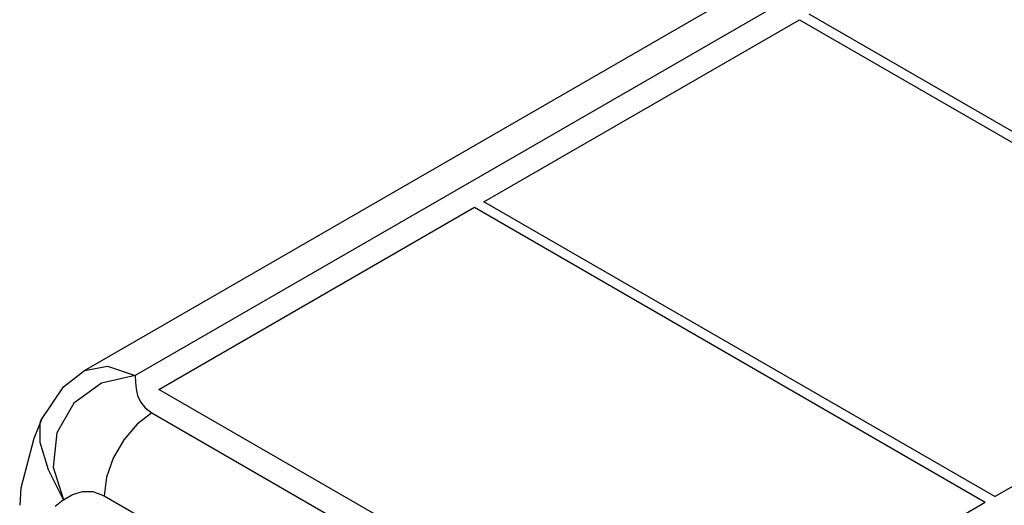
# Model space of a CAD drawing. Extents: x 0 to 594, y 0 to 420.
# Tile 31 of 35: x 211 to 226, y 299 to 306. Entities that reach past the tile are written whole.
import ezdxf

# ---------------------------------------------------------------- set-up
doc = ezdxf.new("R2010")
doc.units = 0
doc.header["$LTSCALE"] = 32.67
doc.layers.add('40000_ISO', color=7, linetype='CONTINUOUS')

msp = doc.modelspace()

# ---------------------------------------------------------------- linework, layer by layer
at = {"layer": '40000_ISO', "color": 7, "linetype": 'CONTINUOUS'}
for p, q in [((212.305, 300.791), (260.742, 328.756)), ((261.492, 328.681), (213.055, 300.717)), ((230.583, 301.702), (223.026, 306.065)), ((218.217, 303.289), (222.884, 305.983)), ((222.884, 305.983), (230.441, 301.62)), ((225.774, 298.926), (218.217, 303.289)), ((213.409, 300.513), (218.076, 303.207)), ((218.076, 303.207), (225.633, 298.844)), ((225.774, 298.926), (230.441, 301.62)), ((212.306, 300.791), (212.649, 300.858)), ((212.649, 300.858), (213.055, 300.717)), ((211.994, 300.552), (212.306, 300.791)), ((213.055, 300.717), (212.56, 300.607)), ((213.055, 300.717), (213.06, 300.619)), ((211.663, 300.05), (211.994, 300.552)), ((212.56, 300.607), (212.151, 300.307)), ((213.06, 300.619), (213.07, 300.52)), ((213.07, 300.52), (213.093, 300.421)), ((220.966, 296.149), (213.409, 300.513)), ((213.093, 300.421), (213.135, 300.327)), ((212.151, 300.307), (211.897, 299.868)), ((213.135, 300.327), (213.203, 300.24)), ((213.203, 300.24), (213.305, 300.164)), ((213.305, 300.164), (213.087, 299.998)), ((213.305, 300.164), (245.156, 281.776)), ((211.664, 300.051), (211.559, 299.784)), ((211.653, 300.02), (211.662, 300.048)), ((211.653, 299.727), (211.653, 300.02)), ((213.087, 299.998), (212.89, 299.768)), ((211.559, 299.784), (211.364, 299.049)), ((211.897, 299.868), (211.842, 299.363)), ((211.774, 299.324), (211.653, 299.727)), ((212.89, 299.768), (212.733, 299.497)), ((212.733, 299.497), (212.633, 299.212)), ((211.842, 299.363), (211.995, 298.88)), ((211.995, 298.88), (211.774, 299.324)), ((212.633, 299.212), (212.598, 298.939)), ((211.364, 299.049), (211.348, 298.799)), ((211.995, 298.88), (212.132, 298.956)), ((212.132, 298.956), (212.277, 299.002)), ((212.277, 299.002), (212.431, 299.002)), ((212.431, 299.002), (212.598, 298.939)), ((212.598, 298.939), (244.449, 280.551)), ((211.995, 298.88), (211.871, 298.781)), ((220.966, 296.149), (225.633, 298.844))]:
    msp.add_line(p, q, dxfattribs=at)

doc.saveas('drawing.dxf')
